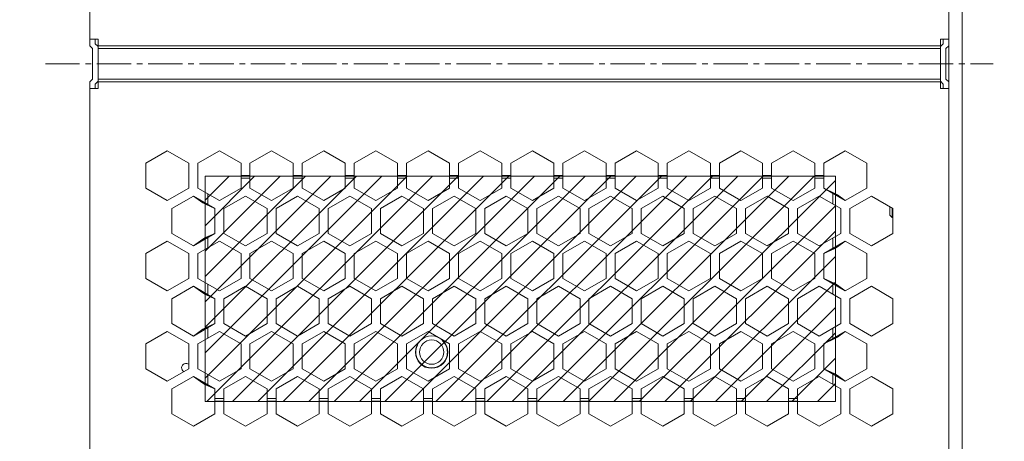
# Model space of a CAD drawing. Header units: inches. Extents: x -123 to 4816, y -2998 to 548.
# Tile 122 of 148: x 4216 to 4326, y 213 to 260. Entities that reach past the tile are written whole.
import ezdxf

# ---------------------------------------------------------------- set-up
doc = ezdxf.new("R2010")
doc.units = ezdxf.units.IN
doc.header["$MEASUREMENT"] = 0
doc.linetypes.add('CENTER2', pattern=[28.575, 19.05, -3.175, 3.175, -3.175])
doc.linetypes.add('HIDDEN', pattern=[9.525, 6.35, -3.175])
doc.layers.get('0').update_dxf_attribs({"lineweight": 0})
doc.layers.get('Defpoints').update_dxf_attribs({"lineweight": 0})
doc.layers.add('Center', color=1, linetype='CENTER2', lineweight=0)
doc.layers.add('Dimension', color=2, linetype='Continuous', lineweight=9)
doc.styles.add('ROMANS', font='romans')
doc.dimstyles.new('yutana', dxfattribs={"dimtxt": 3.5, "dimasz": 3.5, "dimexe": 2, "dimexo": 2, "dimgap": 1.5, "dimtad": 1, "dimdec": 1, "dimzin": 0, "dimdsep": 46, "dimtxsty": 'Standard', "dimcen": 0, "dimadec": 0, "dimazin": 0, "dimtp": 0.01, "dimtm": 0.01, "dimtfac": 1, "dimtdec": 1, "dimtmove": 0, "dimatfit": 3, "dimfxl": 1, "dimtolj": 1, "dimtzin": 0, "dimlwd": 0, "dimlwe": 0, "dimarcsym": 0})

# ---------------------------------------------------------------- blocks, each defined once
blk = doc.blocks.new('*D985')
at = {"layer": 'Defpoints', "color": 0}
for p in [(4226.93, 362.2), (4172.07, 186.45), (4224.57, 186.45)]:
    blk.add_point(p, dxfattribs=at)
at = {"layer": 'Dimension', "color": 0, "lineweight": 0}
for p, q in [((4224.93, 362.2), (4170.07, 362.2)), ((4172.07, 358.7), (4172.07, 189.95)), ((4222.57, 186.45), (4170.07, 186.45))]:
    blk.add_line(p, q, dxfattribs=at)
at = {"layer": 'Dimension', "color": 0}
for points in [[(4172.65, 358.7), (4171.49, 358.7), (4172.07, 362.2)], [(4171.49, 189.95), (4172.65, 189.95), (4172.07, 186.45)]]:
    blk.add_solid(points, dxfattribs=at)
at = {"layer": 'Dimension', "color": 0, "insert": (4168.07, 274.32), "char_height": 5, "attachment_point": 5, "rotation": 90, "style": 'ROMANS'}
blk.add_mtext('\\A1;\\A1;175.8', dxfattribs=at)
blk = doc.blocks.new('*D986')
at = {"layer": 'Defpoints', "color": 0}
for p in [(4321.07, 364.45), (4321.07, 186.45), (4370.74, 186.45)]:
    blk.add_point(p, dxfattribs=at)
at = {"layer": 'Dimension', "color": 0, "lineweight": 0}
for p, q in [((4323.07, 364.45), (4372.74, 364.45)), ((4370.74, 360.95), (4370.74, 189.95)), ((4323.07, 186.45), (4372.74, 186.45))]:
    blk.add_line(p, q, dxfattribs=at)
at = {"layer": 'Dimension', "color": 0}
for points in [[(4371.32, 360.95), (4370.16, 360.95), (4370.74, 364.45)], [(4370.16, 189.95), (4371.32, 189.95), (4370.74, 186.45)]]:
    blk.add_solid(points, dxfattribs=at)
at = {"layer": 'Dimension', "color": 0, "insert": (4366.74, 275.45), "char_height": 5, "attachment_point": 5, "rotation": 90, "style": 'ROMANS'}
blk.add_mtext('\\A1;178.0', dxfattribs=at)

msp = doc.modelspace()

# ---------------------------------------------------------------- hatches: boundary and pattern name
h = msp.add_hatch()
h.set_pattern_fill('XSEC0003', color=2, scale=2, angle=45, style=0, pattern_type=0)
h.set_pattern_definition([(45, (3894.8256, -223.515), (-1.4142136, 1.4142136), [])])
h.paths.add_polyline_path([(4236.871, 242.837), (4306.971, 242.837), (4306.971, 217.737), (4236.871, 217.737)])

# ---------------------------------------------------------------- linework, layer by layer
at = {"color": 3, "linetype": 'Continuous'}
for p, q in [((4319.571, 186.449), (4319.571, 364.449)), ((4224.071, 303.337), (4224.071, 257.337)), ((4224.071, 258.088), (4224.971, 258.088)), ((4224.071, 257.337), (4224.371, 257.037)), ((4224.971, 258.088), (4224.971, 252.588)), ((4224.971, 257.337), (4318.671, 257.337)), ((4319.571, 258.085), (4318.671, 258.085)), ((4318.671, 258.085), (4318.671, 252.585)), ((4319.571, 257.337), (4319.271, 257.037)), ((4224.371, 253.637), (4224.371, 257.037)), ((4224.971, 257.037), (4318.671, 257.037)), ((4319.271, 253.637), (4319.271, 257.037)), ((4224.371, 253.637), (4224.071, 253.337)), ((4224.071, 253.337), (4224.071, 203.449)), ((4318.671, 253.637), (4224.971, 253.637)), ((4224.971, 253.337), (4318.671, 253.337)), ((4319.271, 253.637), (4319.571, 253.337)), ((4224.071, 252.588), (4224.971, 252.588)), ((4319.571, 252.585), (4318.671, 252.585)), ((4230.271, 244.269), (4232.671, 245.654)), ((4232.671, 245.654), (4235.071, 244.269)), ((4236.071, 244.269), (4238.471, 245.654)), ((4238.471, 245.654), (4240.871, 244.269)), ((4241.871, 244.269), (4244.271, 245.654)), ((4244.271, 245.654), (4246.671, 244.269)), ((4247.671, 244.269), (4250.071, 245.654)), ((4250.071, 245.654), (4252.471, 244.269)), ((4253.471, 244.269), (4255.871, 245.654)), ((4255.871, 245.654), (4258.271, 244.269)), ((4259.271, 244.269), (4261.671, 245.654)), ((4261.671, 245.654), (4264.071, 244.269)), ((4265.071, 244.269), (4267.471, 245.654)), ((4267.471, 245.654), (4269.871, 244.269)), ((4270.871, 244.269), (4273.271, 245.654)), ((4273.271, 245.654), (4275.671, 244.269)), ((4276.671, 244.269), (4279.071, 245.654)), ((4279.071, 245.654), (4281.471, 244.269)), ((4282.471, 244.269), (4284.871, 245.654)), ((4284.871, 245.654), (4287.271, 244.269)), ((4288.271, 244.269), (4290.671, 245.654)), ((4290.671, 245.654), (4293.071, 244.269)), ((4294.071, 244.269), (4296.471, 245.654)), ((4296.471, 245.654), (4298.871, 244.269)), ((4299.871, 244.269), (4302.271, 245.654)), ((4302.271, 245.654), (4304.671, 244.269)), ((4305.671, 244.269), (4308.071, 245.654)), ((4308.071, 245.654), (4310.471, 244.269)), ((4230.271, 241.497), (4230.271, 244.269)), ((4235.071, 244.269), (4235.071, 241.497)), ((4236.071, 241.497), (4236.071, 244.269)), ((4240.871, 244.269), (4240.871, 241.497)), ((4241.871, 241.497), (4241.871, 244.269)), ((4246.671, 244.269), (4246.671, 241.497)), ((4247.671, 241.497), (4247.671, 244.269)), ((4252.471, 244.269), (4252.471, 241.497)), ((4253.471, 241.497), (4253.471, 244.269)), ((4258.271, 244.269), (4258.271, 241.497)), ((4259.271, 241.497), (4259.271, 244.269)), ((4264.071, 244.269), (4264.071, 241.497)), ((4265.071, 241.497), (4265.071, 244.269)), ((4269.871, 244.269), (4269.871, 241.497)), ((4270.871, 241.497), (4270.871, 244.269)), ((4275.671, 244.269), (4275.671, 241.497)), ((4276.671, 241.497), (4276.671, 244.269)), ((4281.471, 244.269), (4281.471, 241.497)), ((4282.471, 241.497), (4282.471, 244.269)), ((4287.271, 244.269), (4287.271, 241.497)), ((4288.271, 241.497), (4288.271, 244.269)), ((4293.071, 244.269), (4293.071, 241.497)), ((4294.071, 241.497), (4294.071, 244.269)), ((4298.871, 244.269), (4298.871, 241.497)), ((4299.871, 241.497), (4299.871, 244.269)), ((4304.671, 244.269), (4304.671, 241.497)), ((4305.671, 241.497), (4305.671, 244.269)), ((4310.471, 244.269), (4310.471, 241.497)), ((4241.871, 242.899), (4240.871, 242.899)), ((4240.871, 242.599), (4241.871, 242.599)), ((4247.671, 242.899), (4246.671, 242.899)), ((4246.671, 242.599), (4247.671, 242.599)), ((4253.471, 242.899), (4252.471, 242.899)), ((4252.471, 242.599), (4253.471, 242.599)), ((4259.271, 242.899), (4258.271, 242.899)), ((4258.271, 242.599), (4259.271, 242.599)), ((4265.071, 242.899), (4264.071, 242.899)), ((4264.071, 242.599), (4265.071, 242.599)), ((4270.871, 242.899), (4269.871, 242.899)), ((4269.871, 242.599), (4270.871, 242.599)), ((4276.671, 242.899), (4275.671, 242.899)), ((4275.671, 242.599), (4276.671, 242.599)), ((4282.471, 242.899), (4281.471, 242.899)), ((4281.471, 242.599), (4282.471, 242.599)), ((4288.271, 242.899), (4287.271, 242.899)), ((4287.271, 242.599), (4288.271, 242.599)), ((4294.071, 242.899), (4293.071, 242.899)), ((4293.071, 242.599), (4294.071, 242.599)), ((4299.871, 242.899), (4298.871, 242.899)), ((4298.871, 242.599), (4299.871, 242.599)), ((4305.671, 242.899), (4304.671, 242.899)), ((4304.671, 242.599), (4305.671, 242.599)), ((4232.671, 240.112), (4230.271, 241.497)), ((4235.071, 241.497), (4232.671, 240.112)), ((4238.471, 240.112), (4236.071, 241.497)), ((4236.871, 239.881), (4236.871, 241.035)), ((4238.471, 240.112), (4240.871, 241.497)), ((4241.871, 241.497), (4244.271, 240.112)), ((4246.671, 241.497), (4244.271, 240.112)), ((4247.671, 241.497), (4250.071, 240.112)), ((4250.071, 240.112), (4252.471, 241.497)), ((4253.471, 241.497), (4255.871, 240.112)), ((4255.871, 240.112), (4258.271, 241.497)), ((4259.271, 241.497), (4261.671, 240.112)), ((4264.071, 241.497), (4261.671, 240.112)), ((4265.071, 241.497), (4267.471, 240.112)), ((4267.471, 240.112), (4269.871, 241.497)), ((4270.871, 241.497), (4273.271, 240.112)), ((4273.271, 240.112), (4275.671, 241.497)), ((4276.671, 241.497), (4279.071, 240.112)), ((4279.071, 240.112), (4281.471, 241.497)), ((4282.471, 241.497), (4284.871, 240.112)), ((4284.871, 240.112), (4287.271, 241.497)), ((4288.271, 241.497), (4290.671, 240.112)), ((4290.671, 240.112), (4293.071, 241.497)), ((4294.071, 241.497), (4296.471, 240.112)), ((4296.471, 240.112), (4298.871, 241.497)), ((4299.871, 241.497), (4302.271, 240.112)), ((4302.271, 240.112), (4304.671, 241.497)), ((4305.671, 241.497), (4308.071, 240.112)), ((4306.671, 240.92), (4306.671, 239.765)), ((4310.471, 241.497), (4308.071, 240.112)), ((4233.171, 239.246), (4235.571, 240.631)), ((4235.571, 240.631), (4237.971, 239.246)), ((4237.171, 239.708), (4237.171, 240.862)), ((4241.371, 240.631), (4238.971, 239.246)), ((4243.771, 239.246), (4241.371, 240.631)), ((4247.171, 240.631), (4244.771, 239.246)), ((4249.571, 239.246), (4247.171, 240.631)), ((4252.971, 240.631), (4250.571, 239.246)), ((4255.371, 239.246), (4252.971, 240.631)), ((4258.771, 240.631), (4256.371, 239.246)), ((4261.171, 239.246), (4258.771, 240.631)), ((4264.571, 240.631), (4262.171, 239.246)), ((4266.971, 239.246), (4264.571, 240.631)), ((4270.371, 240.631), (4267.971, 239.246)), ((4270.371, 240.631), (4272.771, 239.246)), ((4276.171, 240.631), (4273.771, 239.246)), ((4278.571, 239.246), (4276.171, 240.631)), ((4281.971, 240.631), (4279.571, 239.246)), ((4284.371, 239.246), (4281.971, 240.631)), ((4287.771, 240.631), (4285.371, 239.246)), ((4287.771, 240.631), (4290.171, 239.246)), ((4293.571, 240.631), (4291.171, 239.246)), ((4295.971, 239.246), (4293.571, 240.631)), ((4299.371, 240.631), (4296.971, 239.246)), ((4301.771, 239.246), (4299.371, 240.631)), ((4305.171, 240.631), (4302.771, 239.246)), ((4305.171, 240.631), (4307.571, 239.246)), ((4306.971, 239.592), (4306.971, 240.747)), ((4308.571, 239.246), (4310.971, 240.631)), ((4310.971, 240.631), (4313.371, 239.246)), ((4233.171, 236.474), (4233.171, 239.246)), ((4237.971, 239.246), (4237.971, 236.474)), ((4238.971, 239.246), (4238.971, 236.474)), ((4243.771, 239.246), (4243.771, 236.474)), ((4244.771, 239.246), (4244.771, 236.474)), ((4249.571, 239.246), (4249.571, 236.474)), ((4250.571, 239.246), (4250.571, 236.474)), ((4255.371, 239.246), (4255.371, 236.474)), ((4256.371, 239.246), (4256.371, 236.474)), ((4261.171, 239.246), (4261.171, 236.474)), ((4262.171, 239.246), (4262.171, 236.474)), ((4266.971, 239.246), (4266.971, 236.474)), ((4267.971, 239.246), (4267.971, 236.474)), ((4272.771, 239.246), (4272.771, 236.474)), ((4273.771, 239.246), (4273.771, 236.474)), ((4278.571, 239.246), (4278.571, 236.474)), ((4279.571, 239.246), (4279.571, 236.474)), ((4284.371, 239.246), (4284.371, 236.474)), ((4285.371, 239.246), (4285.371, 236.474)), ((4290.171, 239.246), (4290.171, 236.474)), ((4291.171, 239.246), (4291.171, 236.474)), ((4295.971, 239.246), (4295.971, 236.474)), ((4296.971, 239.246), (4296.971, 236.474)), ((4301.771, 239.246), (4301.771, 236.474)), ((4302.771, 239.246), (4302.771, 236.474)), ((4307.571, 239.246), (4307.571, 236.474)), ((4308.571, 236.474), (4308.571, 239.246)), ((4313.371, 239.246), (4313.371, 236.474)), ((4230.271, 234.223), (4232.671, 235.608)), ((4232.671, 235.608), (4235.071, 234.223)), ((4235.571, 235.089), (4233.171, 236.474)), ((4237.971, 236.474), (4235.571, 235.089)), ((4238.471, 235.608), (4236.071, 234.223)), ((4236.871, 234.685), (4236.871, 235.839)), ((4237.171, 234.858), (4237.171, 236.012)), ((4240.871, 234.223), (4238.471, 235.608)), ((4238.971, 236.474), (4241.371, 235.089)), ((4241.371, 235.089), (4243.771, 236.474)), ((4244.271, 235.608), (4241.871, 234.223)), ((4246.671, 234.223), (4244.271, 235.608)), ((4247.171, 235.089), (4244.771, 236.474)), ((4247.171, 235.089), (4249.571, 236.474)), ((4250.071, 235.608), (4247.671, 234.223)), ((4252.471, 234.223), (4250.071, 235.608)), ((4250.571, 236.474), (4252.971, 235.089)), ((4255.371, 236.474), (4252.971, 235.089)), ((4255.871, 235.608), (4253.471, 234.223)), ((4258.271, 234.223), (4255.871, 235.608)), ((4256.371, 236.474), (4258.771, 235.089)), ((4258.771, 235.089), (4261.171, 236.474)), ((4261.671, 235.608), (4259.271, 234.223)), ((4264.071, 234.223), (4261.671, 235.608)), ((4262.171, 236.474), (4264.571, 235.089)), ((4264.571, 235.089), (4266.971, 236.474)), ((4267.471, 235.608), (4265.071, 234.223)), ((4269.871, 234.223), (4267.471, 235.608)), ((4267.971, 236.474), (4270.371, 235.089)), ((4270.371, 235.089), (4272.771, 236.474)), ((4273.271, 235.608), (4270.871, 234.223)), ((4275.671, 234.223), (4273.271, 235.608)), ((4273.771, 236.474), (4276.171, 235.089)), ((4276.171, 235.089), (4278.571, 236.474)), ((4279.071, 235.608), (4276.671, 234.223)), ((4279.071, 235.608), (4281.471, 234.223)), ((4279.571, 236.474), (4281.971, 235.089)), ((4281.971, 235.089), (4284.371, 236.474)), ((4284.871, 235.608), (4282.471, 234.223)), ((4287.271, 234.223), (4284.871, 235.608)), ((4285.371, 236.474), (4287.771, 235.089)), ((4287.771, 235.089), (4290.171, 236.474)), ((4290.671, 235.608), (4288.271, 234.223)), ((4293.071, 234.223), (4290.671, 235.608)), ((4291.171, 236.474), (4293.571, 235.089)), ((4293.571, 235.089), (4295.971, 236.474)), ((4296.471, 235.608), (4294.071, 234.223)), ((4296.471, 235.608), (4298.871, 234.223)), ((4296.971, 236.474), (4299.371, 235.089)), ((4299.371, 235.089), (4301.771, 236.474)), ((4302.271, 235.608), (4299.871, 234.223)), ((4304.671, 234.223), (4302.271, 235.608)), ((4302.771, 236.474), (4305.171, 235.089)), ((4307.571, 236.474), (4305.171, 235.089)), ((4305.671, 234.223), (4308.071, 235.608)), ((4306.671, 235.955), (4306.671, 234.8)), ((4306.971, 234.973), (4306.971, 236.128)), ((4308.071, 235.608), (4310.471, 234.223)), ((4310.971, 235.089), (4308.571, 236.474)), ((4313.371, 236.474), (4310.971, 235.089)), ((4230.271, 231.451), (4230.271, 234.223)), ((4235.071, 234.223), (4235.071, 231.451)), ((4236.071, 231.451), (4236.071, 234.223)), ((4240.871, 231.451), (4240.871, 234.223)), ((4241.871, 231.451), (4241.871, 234.223)), ((4246.671, 231.451), (4246.671, 234.223)), ((4247.671, 231.451), (4247.671, 234.223)), ((4252.471, 231.451), (4252.471, 234.223)), ((4253.471, 231.451), (4253.471, 234.223)), ((4258.271, 231.451), (4258.271, 234.223)), ((4259.271, 231.451), (4259.271, 234.223)), ((4264.071, 231.451), (4264.071, 234.223)), ((4265.071, 231.451), (4265.071, 234.223)), ((4269.871, 231.451), (4269.871, 234.223)), ((4270.871, 231.451), (4270.871, 234.223)), ((4275.671, 231.451), (4275.671, 234.223)), ((4276.671, 231.451), (4276.671, 234.223)), ((4281.471, 231.451), (4281.471, 234.223)), ((4282.471, 231.451), (4282.471, 234.223)), ((4287.271, 231.451), (4287.271, 234.223)), ((4288.271, 231.451), (4288.271, 234.223)), ((4293.071, 231.451), (4293.071, 234.223)), ((4294.071, 231.451), (4294.071, 234.223)), ((4298.871, 231.451), (4298.871, 234.223)), ((4299.871, 231.451), (4299.871, 234.223)), ((4304.671, 231.451), (4304.671, 234.223)), ((4305.671, 231.451), (4305.671, 234.223)), ((4310.471, 234.223), (4310.471, 231.451)), ((4232.671, 230.066), (4230.271, 231.451)), ((4235.071, 231.451), (4232.671, 230.066)), ((4238.471, 230.066), (4236.071, 231.451)), ((4238.471, 230.066), (4240.871, 231.451)), ((4241.871, 231.451), (4244.271, 230.066)), ((4246.671, 231.451), (4244.271, 230.066)), ((4247.671, 231.451), (4250.071, 230.066)), ((4250.071, 230.066), (4252.471, 231.451)), ((4255.871, 230.066), (4253.471, 231.451)), ((4255.871, 230.066), (4258.271, 231.451)), ((4259.271, 231.451), (4261.671, 230.066)), ((4261.671, 230.066), (4264.071, 231.451)), ((4265.071, 231.451), (4267.471, 230.066)), ((4267.471, 230.066), (4269.871, 231.451)), ((4270.871, 231.451), (4273.271, 230.066)), ((4273.271, 230.066), (4275.671, 231.451)), ((4276.671, 231.451), (4279.071, 230.066)), ((4279.071, 230.066), (4281.471, 231.451)), ((4282.471, 231.451), (4284.871, 230.066)), ((4284.871, 230.066), (4287.271, 231.451)), ((4288.271, 231.451), (4290.671, 230.066)), ((4290.671, 230.066), (4293.071, 231.451)), ((4294.071, 231.451), (4296.471, 230.066)), ((4296.471, 230.066), (4298.871, 231.451)), ((4299.871, 231.451), (4302.271, 230.066)), ((4302.271, 230.066), (4304.671, 231.451)), ((4308.071, 230.066), (4305.671, 231.451)), ((4310.471, 231.451), (4308.071, 230.066)), ((4233.171, 229.2), (4235.571, 230.585)), ((4235.571, 230.585), (4237.971, 229.2)), ((4236.871, 229.835), (4236.871, 230.99)), ((4237.171, 229.662), (4237.171, 230.816)), ((4241.371, 230.585), (4238.971, 229.2)), ((4243.771, 229.2), (4241.371, 230.585)), ((4247.171, 230.585), (4244.771, 229.2)), ((4249.571, 229.2), (4247.171, 230.585)), ((4252.971, 230.585), (4250.571, 229.2)), ((4255.371, 229.2), (4252.971, 230.585)), ((4258.771, 230.585), (4256.371, 229.2)), ((4261.171, 229.2), (4258.771, 230.585)), ((4264.571, 230.585), (4262.171, 229.2)), ((4266.971, 229.2), (4264.571, 230.585)), ((4270.371, 230.585), (4267.971, 229.2)), ((4272.771, 229.2), (4270.371, 230.585)), ((4276.171, 230.585), (4273.771, 229.2)), ((4278.571, 229.2), (4276.171, 230.585)), ((4281.971, 230.585), (4279.571, 229.2)), ((4284.371, 229.2), (4281.971, 230.585)), ((4287.771, 230.585), (4285.371, 229.2)), ((4287.771, 230.585), (4290.171, 229.2)), ((4293.571, 230.585), (4291.171, 229.2)), ((4295.971, 229.2), (4293.571, 230.585)), ((4296.971, 229.2), (4299.371, 230.585)), ((4301.771, 229.2), (4299.371, 230.585)), ((4305.171, 230.585), (4302.771, 229.2)), ((4305.171, 230.585), (4307.571, 229.2)), ((4306.671, 230.874), (4306.671, 229.719)), ((4306.971, 229.546), (4306.971, 230.701)), ((4308.571, 229.2), (4310.971, 230.585)), ((4310.971, 230.585), (4313.371, 229.2)), ((4233.171, 226.428), (4233.171, 229.2)), ((4237.971, 229.2), (4237.971, 226.428)), ((4238.971, 229.2), (4238.971, 226.428)), ((4243.771, 229.2), (4243.771, 226.428)), ((4244.771, 229.2), (4244.771, 226.428)), ((4249.571, 229.2), (4249.571, 226.428)), ((4250.571, 229.2), (4250.571, 226.428)), ((4255.371, 229.2), (4255.371, 226.428)), ((4256.371, 229.2), (4256.371, 226.428)), ((4261.171, 229.2), (4261.171, 226.428)), ((4262.171, 229.2), (4262.171, 226.428)), ((4266.971, 229.2), (4266.971, 226.428)), ((4267.971, 229.2), (4267.971, 226.428)), ((4272.771, 229.2), (4272.771, 226.428)), ((4273.771, 229.2), (4273.771, 226.428)), ((4278.571, 229.2), (4278.571, 226.428)), ((4279.571, 229.2), (4279.571, 226.428)), ((4284.371, 229.2), (4284.371, 226.428)), ((4285.371, 229.2), (4285.371, 226.428)), ((4290.171, 229.2), (4290.171, 226.428)), ((4291.171, 229.2), (4291.171, 226.428)), ((4295.971, 229.2), (4295.971, 226.428)), ((4296.971, 229.2), (4296.971, 226.428)), ((4301.771, 229.2), (4301.771, 226.428)), ((4302.771, 229.2), (4302.771, 226.428)), ((4307.571, 229.2), (4307.571, 226.428)), ((4308.571, 226.428), (4308.571, 229.2)), ((4313.371, 229.2), (4313.371, 226.428)), ((4235.571, 225.043), (4233.171, 226.428)), ((4237.971, 226.428), (4235.571, 225.043)), ((4236.871, 224.639), (4236.871, 225.793)), ((4237.171, 224.812), (4237.171, 225.967)), ((4238.971, 226.428), (4241.371, 225.043)), ((4241.371, 225.043), (4243.771, 226.428)), ((4247.171, 225.043), (4244.771, 226.428)), ((4247.171, 225.043), (4249.571, 226.428)), ((4250.571, 226.428), (4252.971, 225.043)), ((4252.971, 225.043), (4255.371, 226.428)), ((4256.371, 226.428), (4258.771, 225.043)), ((4258.771, 225.043), (4261.171, 226.428)), ((4264.571, 225.043), (4262.171, 226.428)), ((4264.571, 225.043), (4266.971, 226.428)), ((4267.971, 226.428), (4270.371, 225.043)), ((4270.371, 225.043), (4272.771, 226.428)), ((4273.771, 226.428), (4276.171, 225.043)), ((4276.171, 225.043), (4278.571, 226.428)), ((4279.571, 226.428), (4281.971, 225.043)), ((4281.971, 225.043), (4284.371, 226.428)), ((4285.371, 226.428), (4287.771, 225.043)), ((4287.771, 225.043), (4290.171, 226.428)), ((4291.171, 226.428), (4293.571, 225.043)), ((4293.571, 225.043), (4295.971, 226.428)), ((4296.971, 226.428), (4299.371, 225.043)), ((4299.371, 225.043), (4301.771, 226.428)), ((4302.771, 226.428), (4305.171, 225.043)), ((4305.171, 225.043), (4307.571, 226.428)), ((4306.671, 225.909), (4306.671, 224.754)), ((4306.971, 224.927), (4306.971, 226.082)), ((4310.971, 225.043), (4308.571, 226.428)), ((4313.371, 226.428), (4310.971, 225.043)), ((4230.271, 224.177), (4232.671, 225.562)), ((4232.671, 225.562), (4235.071, 224.177)), ((4238.471, 225.562), (4236.071, 224.177)), ((4240.871, 224.177), (4238.471, 225.562)), ((4244.271, 225.562), (4241.871, 224.177)), ((4246.671, 224.177), (4244.271, 225.562)), ((4250.071, 225.562), (4247.671, 224.177)), ((4252.471, 224.177), (4250.071, 225.562)), ((4255.871, 225.562), (4253.471, 224.177)), ((4258.271, 224.177), (4255.871, 225.562)), ((4261.671, 225.562), (4259.271, 224.177)), ((4264.071, 224.177), (4261.671, 225.562)), ((4267.471, 225.562), (4265.071, 224.177)), ((4269.871, 224.177), (4267.471, 225.562)), ((4273.271, 225.562), (4270.871, 224.177)), ((4275.671, 224.177), (4273.271, 225.562)), ((4279.071, 225.562), (4276.671, 224.177)), ((4281.471, 224.177), (4279.071, 225.562)), ((4284.871, 225.562), (4282.471, 224.177)), ((4287.271, 224.177), (4284.871, 225.562)), ((4288.271, 224.177), (4290.671, 225.562)), ((4293.071, 224.177), (4290.671, 225.562)), ((4296.471, 225.562), (4294.071, 224.177)), ((4296.471, 225.562), (4298.871, 224.177)), ((4302.271, 225.562), (4299.871, 224.177)), ((4304.671, 224.177), (4302.271, 225.562)), ((4305.671, 224.177), (4308.071, 225.562)), ((4308.071, 225.562), (4310.471, 224.177)), ((4230.271, 221.406), (4230.271, 224.177)), ((4235.071, 224.177), (4235.071, 221.406)), ((4236.071, 221.406), (4236.071, 224.177)), ((4240.871, 221.406), (4240.871, 224.177)), ((4241.871, 221.406), (4241.871, 224.177)), ((4246.671, 221.406), (4246.671, 224.177)), ((4247.671, 221.406), (4247.671, 224.177)), ((4252.471, 221.406), (4252.471, 224.177)), ((4253.471, 221.406), (4253.471, 224.177)), ((4258.271, 221.406), (4258.271, 224.177)), ((4259.271, 221.406), (4259.271, 224.177)), ((4264.071, 221.406), (4264.071, 224.177)), ((4265.071, 221.406), (4265.071, 224.177)), ((4269.871, 221.406), (4269.871, 224.177)), ((4270.871, 221.406), (4270.871, 224.177)), ((4275.671, 221.406), (4275.671, 224.177)), ((4276.671, 221.406), (4276.671, 224.177)), ((4281.471, 221.406), (4281.471, 224.177)), ((4282.471, 221.406), (4282.471, 224.177)), ((4287.271, 221.406), (4287.271, 224.177)), ((4288.271, 221.406), (4288.271, 224.177)), ((4293.071, 221.406), (4293.071, 224.177)), ((4294.071, 221.406), (4294.071, 224.177)), ((4298.871, 221.406), (4298.871, 224.177)), ((4299.871, 221.406), (4299.871, 224.177)), ((4304.671, 221.406), (4304.671, 224.177)), ((4305.671, 221.406), (4305.671, 224.177)), ((4310.471, 224.177), (4310.471, 221.406)), ((4232.671, 220.02), (4230.271, 221.406)), ((4235.071, 221.406), (4232.671, 220.02)), ((4236.071, 221.406), (4238.471, 220.02)), ((4238.471, 220.02), (4240.871, 221.406)), ((4241.871, 221.406), (4244.271, 220.02)), ((4244.271, 220.02), (4246.671, 221.406)), ((4247.671, 221.406), (4250.071, 220.02)), ((4250.071, 220.02), (4252.471, 221.406)), ((4255.871, 220.02), (4253.471, 221.406)), ((4255.871, 220.02), (4258.271, 221.406)), ((4259.271, 221.406), (4261.671, 220.02)), ((4261.671, 220.02), (4264.071, 221.406)), ((4265.071, 221.406), (4267.471, 220.02)), ((4267.471, 220.02), (4269.871, 221.406)), ((4273.271, 220.02), (4270.871, 221.406)), ((4273.271, 220.02), (4275.671, 221.406)), ((4276.671, 221.406), (4279.071, 220.02)), ((4279.071, 220.02), (4281.471, 221.406)), ((4282.471, 221.406), (4284.871, 220.02)), ((4284.871, 220.02), (4287.271, 221.406)), ((4288.271, 221.406), (4290.671, 220.02)), ((4290.671, 220.02), (4293.071, 221.406)), ((4294.071, 221.406), (4296.471, 220.02)), ((4296.471, 220.02), (4298.871, 221.406)), ((4299.871, 221.406), (4302.271, 220.02)), ((4302.271, 220.02), (4304.671, 221.406)), ((4308.071, 220.02), (4305.671, 221.406)), ((4310.471, 221.406), (4308.071, 220.02)), ((4233.171, 219.154), (4235.571, 220.539)), ((4235.571, 220.539), (4237.971, 219.154)), ((4236.871, 219.789), (4236.871, 220.944)), ((4237.171, 219.616), (4237.171, 220.77)), ((4241.371, 220.539), (4238.971, 219.154)), ((4243.771, 219.154), (4241.371, 220.539)), ((4247.171, 220.539), (4244.771, 219.154)), ((4249.571, 219.154), (4247.171, 220.539)), ((4252.971, 220.539), (4250.571, 219.154)), ((4255.371, 219.154), (4252.971, 220.539)), ((4258.771, 220.539), (4256.371, 219.154)), ((4261.171, 219.154), (4258.771, 220.539)), ((4264.571, 220.539), (4262.171, 219.154)), ((4266.971, 219.154), (4264.571, 220.539)), ((4270.371, 220.539), (4267.971, 219.154)), ((4272.771, 219.154), (4270.371, 220.539)), ((4276.171, 220.539), (4273.771, 219.154)), ((4278.571, 219.154), (4276.171, 220.539)), ((4279.571, 219.154), (4281.971, 220.539)), ((4284.371, 219.154), (4281.971, 220.539)), ((4287.771, 220.539), (4285.371, 219.154)), ((4290.171, 219.154), (4287.771, 220.539)), ((4293.571, 220.539), (4291.171, 219.154)), ((4295.971, 219.154), (4293.571, 220.539)), ((4296.971, 219.154), (4299.371, 220.539)), ((4301.771, 219.154), (4299.371, 220.539)), ((4305.171, 220.539), (4302.771, 219.154)), ((4305.171, 220.539), (4307.571, 219.154)), ((4306.671, 220.828), (4306.671, 219.673)), ((4306.971, 219.5), (4306.971, 220.655)), ((4308.571, 219.154), (4310.971, 220.539)), ((4310.971, 220.539), (4313.371, 219.154)), ((4233.171, 216.383), (4233.171, 219.154)), ((4237.971, 219.154), (4237.971, 216.383)), ((4238.971, 219.154), (4238.971, 216.383)), ((4243.771, 219.154), (4243.771, 216.383)), ((4244.771, 219.154), (4244.771, 216.383)), ((4249.571, 219.154), (4249.571, 216.383)), ((4250.571, 219.154), (4250.571, 216.383)), ((4255.371, 219.154), (4255.371, 216.383)), ((4256.371, 219.154), (4256.371, 216.383)), ((4261.171, 219.154), (4261.171, 216.383)), ((4262.171, 219.154), (4262.171, 216.383)), ((4266.971, 219.154), (4266.971, 216.383)), ((4267.971, 219.154), (4267.971, 216.383)), ((4272.771, 219.154), (4272.771, 216.383)), ((4273.771, 219.154), (4273.771, 216.383)), ((4278.571, 219.154), (4278.571, 216.383)), ((4279.571, 219.154), (4279.571, 216.383)), ((4284.371, 219.154), (4284.371, 216.383)), ((4285.371, 219.154), (4285.371, 216.383)), ((4290.171, 219.154), (4290.171, 216.383)), ((4291.171, 219.154), (4291.171, 216.383)), ((4295.971, 219.154), (4295.971, 216.383)), ((4296.971, 219.154), (4296.971, 216.383)), ((4301.771, 219.154), (4301.771, 216.383)), ((4302.771, 219.154), (4302.771, 216.383)), ((4307.571, 219.154), (4307.571, 216.383)), ((4308.571, 216.383), (4308.571, 219.154)), ((4313.371, 219.154), (4313.371, 216.383)), ((4238.971, 218.099), (4237.971, 218.099)), ((4244.771, 218.099), (4243.771, 218.099)), ((4250.571, 218.099), (4249.571, 218.099)), ((4256.371, 218.099), (4255.371, 218.099)), ((4262.171, 218.099), (4261.171, 218.099)), ((4267.971, 218.099), (4266.971, 218.099)), ((4273.771, 218.099), (4272.771, 218.099)), ((4279.571, 218.099), (4278.571, 218.099)), ((4285.371, 218.099), (4284.371, 218.099)), ((4291.171, 218.099), (4290.171, 218.099)), ((4296.971, 218.099), (4295.971, 218.099)), ((4302.771, 218.099), (4301.771, 218.099)), ((4238.971, 217.799), (4237.971, 217.799)), ((4244.771, 217.799), (4243.771, 217.799)), ((4250.571, 217.799), (4249.571, 217.799)), ((4256.371, 217.799), (4255.371, 217.799)), ((4262.171, 217.799), (4261.171, 217.799)), ((4267.971, 217.799), (4266.971, 217.799)), ((4273.771, 217.799), (4272.771, 217.799)), ((4279.571, 217.799), (4278.571, 217.799)), ((4285.371, 217.799), (4284.371, 217.799)), ((4291.171, 217.799), (4290.171, 217.799)), ((4296.971, 217.799), (4295.971, 217.799)), ((4302.771, 217.799), (4301.771, 217.799)), ((4235.571, 214.997), (4233.171, 216.383)), ((4237.971, 216.383), (4235.571, 214.997)), ((4241.371, 214.997), (4238.971, 216.383)), ((4243.771, 216.383), (4241.371, 214.997)), ((4247.171, 214.997), (4244.771, 216.383)), ((4249.571, 216.383), (4247.171, 214.997)), ((4252.971, 214.997), (4250.571, 216.383)), ((4255.371, 216.383), (4252.971, 214.997)), ((4258.771, 214.997), (4256.371, 216.383)), ((4261.171, 216.383), (4258.771, 214.997)), ((4264.571, 214.997), (4262.171, 216.383)), ((4266.971, 216.383), (4264.571, 214.997)), ((4270.371, 214.997), (4267.971, 216.383)), ((4272.771, 216.383), (4270.371, 214.997)), ((4276.171, 214.997), (4273.771, 216.383)), ((4278.571, 216.383), (4276.171, 214.997)), ((4281.971, 214.997), (4279.571, 216.383)), ((4284.371, 216.383), (4281.971, 214.997)), ((4287.771, 214.997), (4285.371, 216.383)), ((4290.171, 216.383), (4287.771, 214.997)), ((4293.571, 214.997), (4291.171, 216.383)), ((4295.971, 216.383), (4293.571, 214.997)), ((4299.371, 214.997), (4296.971, 216.383)), ((4301.771, 216.383), (4299.371, 214.997)), ((4305.171, 214.997), (4302.771, 216.383)), ((4307.571, 216.383), (4305.171, 214.997)), ((4310.971, 214.997), (4308.571, 216.383)), ((4313.371, 216.383), (4310.971, 214.997))]:
    msp.add_line(p, q, dxfattribs=at)
at = {"color": 7, "linetype": 'Continuous'}
for p, q in [((4321.071, 364.449), (4321.071, 186.449)), ((4224.671, 258.088), (4224.671, 257.585)), ((4224.671, 257.585), (4224.945, 257.311)), ((4318.971, 257.585), (4318.697, 257.311)), ((4318.971, 258.085), (4318.971, 257.585)), ((4224.945, 253.362), (4224.671, 253.088)), ((4224.671, 253.088), (4224.671, 252.588)), ((4318.697, 253.362), (4318.971, 253.088)), ((4318.971, 253.088), (4318.971, 252.585)), ((4305.671, 241.497), (4306.919, 240.92)), ((4306.671, 240.92), (4306.919, 240.92)), ((4306.919, 240.92), (4307.219, 240.747)), ((4235.571, 240.631), (4236.622, 239.881)), ((4236.622, 239.881), (4236.922, 239.708)), ((4236.871, 239.881), (4236.622, 239.881)), ((4306.971, 240.747), (4307.219, 240.747)), ((4308.071, 240.112), (4307.219, 240.747)), ((4237.971, 239.246), (4236.922, 239.708)), ((4237.171, 239.708), (4236.922, 239.708)), ((4313.021, 238.499), (4313.021, 239.448)), ((4313.271, 238.249), (4313.271, 239.303)), ((4313.021, 238.499), (4313.271, 238.249)), ((4313.371, 238.249), (4313.271, 238.249)), ((4236.622, 235.839), (4235.571, 235.089)), ((4236.622, 235.839), (4236.922, 236.012)), ((4236.871, 235.839), (4236.622, 235.839)), ((4237.971, 236.474), (4236.922, 236.012)), ((4237.171, 236.012), (4236.922, 236.012)), ((4307.219, 234.973), (4308.071, 235.608)), ((4305.671, 234.223), (4306.919, 234.8)), ((4306.671, 234.8), (4306.919, 234.8)), ((4306.919, 234.8), (4307.219, 234.973)), ((4306.971, 234.973), (4307.219, 234.973)), ((4305.671, 231.451), (4306.919, 230.874)), ((4235.571, 230.585), (4236.622, 229.835)), ((4306.671, 230.874), (4306.919, 230.874)), ((4306.919, 230.874), (4307.219, 230.701)), ((4306.971, 230.701), (4307.219, 230.701)), ((4308.071, 230.066), (4307.219, 230.701)), ((4236.622, 229.835), (4236.922, 229.662)), ((4236.871, 229.835), (4236.622, 229.835)), ((4237.971, 229.2), (4236.922, 229.662)), ((4237.171, 229.662), (4236.922, 229.662)), ((4236.622, 225.793), (4235.571, 225.043)), ((4236.622, 225.793), (4236.922, 225.967)), ((4236.871, 225.793), (4236.622, 225.793)), ((4237.971, 226.428), (4236.922, 225.967)), ((4237.171, 225.967), (4236.922, 225.967)), ((4305.671, 224.177), (4306.919, 224.754)), ((4306.671, 224.754), (4306.919, 224.754)), ((4306.919, 224.754), (4307.219, 224.927)), ((4306.971, 224.927), (4307.219, 224.927)), ((4307.219, 224.927), (4308.071, 225.562)), ((4305.671, 221.406), (4306.919, 220.828)), ((4235.571, 220.539), (4236.622, 219.789)), ((4306.671, 220.828), (4306.919, 220.828)), ((4306.919, 220.828), (4307.219, 220.655)), ((4306.971, 220.655), (4307.219, 220.655)), ((4308.071, 220.02), (4307.219, 220.655)), ((4236.622, 219.789), (4236.922, 219.616)), ((4236.871, 219.789), (4236.622, 219.789)), ((4237.971, 219.154), (4236.922, 219.616)), ((4237.171, 219.616), (4236.922, 219.616))]:
    msp.add_line(p, q, dxfattribs=at)
at = {"color": 7}
for p, q in [((4236.871, 217.737), (4236.871, 242.837)), ((4236.871, 242.837), (4306.971, 242.837)), ((4306.971, 242.837), (4306.971, 217.737)), ((4306.971, 217.737), (4236.871, 217.737))]:
    msp.add_line(p, q, dxfattribs=at)
at = {"color": 7, "linetype": 'Continuous'}
for radius in [1.8, 1.353]:
    msp.add_circle((4262.071, 223.249), radius, dxfattribs=at)
at = {"color": 8, "linetype": 'HIDDEN'}
msp.add_circle((4262.071, 223.249), 1.752, dxfattribs=at)
at = {"color": 7, "linetype": 'Continuous'}
msp.add_arc((4234.771, 221.499), 0.5, 52.01903, 238.09699, dxfattribs=at)
at = {"layer": 'Center', "color": 1, "linetype": 'CENTER2', "ltscale": 0.2}
msp.add_line((4219.115, 255.338), (4324.527, 255.335), dxfattribs=at)

# ---------------------------------------------------------------- dimensions: what is measured, and where the dimension line sits
at = {"layer": 'Dimension'}
dim = msp.add_linear_dim(base=(4370.741, 186.449), p1=(4321.071, 364.449), p2=(4321.071, 186.449), angle=90, dimstyle='yutana', override={"dimtxt": 5, "dimtxsty": 'ROMANS'}, dxfattribs=at)
dim.commit()
dim.dimension.update_dxf_attribs({"geometry": '*D986', "text_midpoint": (4366.741, 275.449)})
dim = msp.add_linear_dim(base=(4172.069885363, 186.449207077), p1=(4226.92566859, 362.199207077), p2=(4224.570827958, 186.449207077), angle=90, text='\\A1;<>', dimstyle='yutana', override={"dimtxt": 5, "dimtxsty": 'ROMANS'}, dxfattribs=at)
dim.commit()
dim.dimension.update_dxf_attribs({"geometry": '*D985', "text_midpoint": (4168.069885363, 274.324207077)})

doc.saveas('drawing.dxf')
